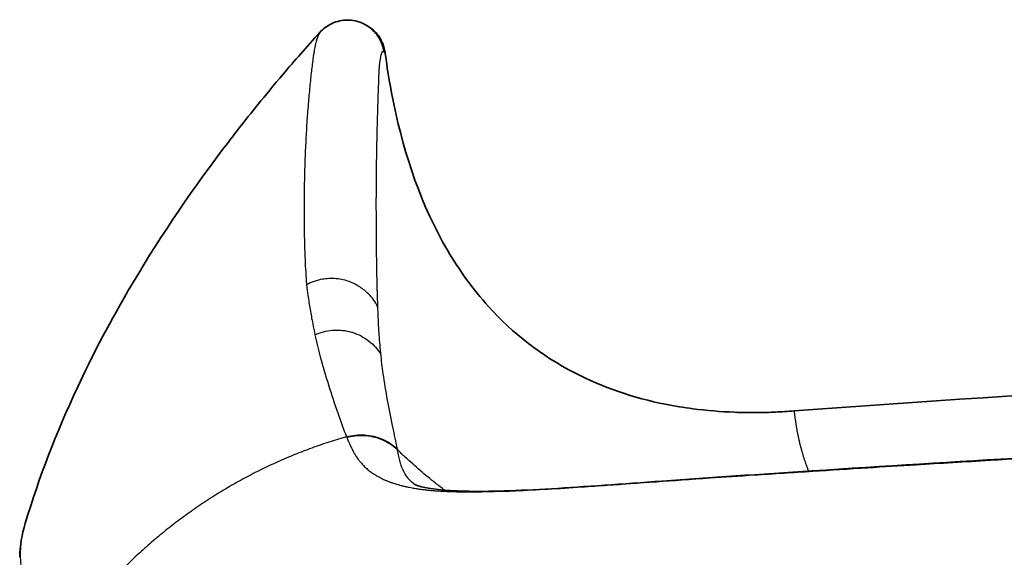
# Model space of a CAD drawing. Header units: millimetres. Extents: x 437 to 2596, y 423 to 1674.
# Tile 90 of 97: x 2303 to 2359, y 1643 to 1674. Entities that reach past the tile are written whole.
import ezdxf

# ---------------------------------------------------------------- set-up
doc = ezdxf.new("R2010")
doc.units = ezdxf.units.MM
doc.header["$LTSCALE"] = 5
doc.layers.add('0_CWD_4', color=7, linetype='Continuous', lineweight=25)
doc.layers.add('0_CWD_Line_035', color=7, linetype='Continuous', lineweight=35)

msp = doc.modelspace()

# ---------------------------------------------------------------- linework, layer by layer
at = {"layer": '0_CWD_4'}
for points, knots in [([(2320.313, 1672.832), (2320.306, 1672.824), (2320.279, 1672.79), (2320.237, 1672.716), (2320.173, 1672.571), (2320.106, 1672.377), (2320.019, 1672.025), (2319.953, 1671.611), (2319.888, 1671.122), (2319.839, 1670.724), (2319.791, 1670.297), (2319.744, 1669.845), (2319.699, 1669.371), (2319.655, 1668.872), (2319.614, 1668.355), (2319.562, 1667.637), (2319.517, 1666.889), (2319.479, 1666.106), (2319.455, 1665.505), (2319.435, 1664.893), (2319.416, 1664.051), (2319.402, 1662.545), (2319.419, 1660.953), (2319.479, 1659.531), (2319.514, 1658.937), (2319.54, 1658.573), (2319.55, 1658.452)], [0.0453333, 0.0453333, 0.0453333, 0.0453333, 0.052014, 0.0692523, 0.0864906, 0.1209673, 0.1554439, 0.2243972, 0.2588739, 0.2933505, 0.3278271, 0.3623038, 0.3967804, 0.4312571, 0.4657337, 0.5002104, 0.5691637, 0.6036403, 0.6381169, 0.6725936, 0.7070702, 0.7760235, 0.9139301, 0.9484067, 0.9828834, 0.9999842, 0.9999842, 0.9999842, 0.9999842]), ([(2323.618, 1657.201), (2323.615, 1657.277), (2323.612, 1657.353), (2323.609, 1657.428), (2323.607, 1657.479), (2323.605, 1657.53), (2323.603, 1657.58), (2323.597, 1657.72), (2323.593, 1657.858), (2323.588, 1657.996), (2323.585, 1658.086), (2323.583, 1658.176), (2323.58, 1658.266), (2323.577, 1658.365), (2323.575, 1658.463), (2323.573, 1658.562), (2323.57, 1658.691), (2323.567, 1658.819), (2323.564, 1658.947), (2323.563, 1659.005), (2323.562, 1659.064), (2323.561, 1659.121), (2323.557, 1659.307), (2323.554, 1659.492), (2323.552, 1659.677), (2323.549, 1659.861), (2323.547, 1660.044), (2323.545, 1660.227), (2323.543, 1660.409), (2323.541, 1660.591), (2323.539, 1660.772), (2323.538, 1660.953), (2323.536, 1661.132), (2323.535, 1661.311), (2323.534, 1661.405), (2323.533, 1661.5), (2323.533, 1661.593), (2323.532, 1661.677), (2323.532, 1661.761), (2323.531, 1661.844), (2323.53, 1662.021), (2323.53, 1662.197), (2323.529, 1662.372), (2323.528, 1662.538), (2323.528, 1662.703), (2323.528, 1662.867), (2323.528, 1662.876), (2323.528, 1662.886), (2323.528, 1662.895), (2323.528, 1663.068), (2323.528, 1663.241), (2323.528, 1663.412), (2323.529, 1663.439), (2323.529, 1663.465), (2323.529, 1663.492), (2323.529, 1663.619), (2323.529, 1663.746), (2323.53, 1663.871), (2323.53, 1663.949), (2323.531, 1664.026), (2323.531, 1664.103), (2323.532, 1664.178), (2323.532, 1664.252), (2323.533, 1664.326), (2323.534, 1664.453), (2323.535, 1664.579), (2323.536, 1664.705), (2323.536, 1664.728), (2323.536, 1664.751), (2323.537, 1664.774), (2323.538, 1664.922), (2323.54, 1665.07), (2323.542, 1665.216), (2323.542, 1665.242), (2323.543, 1665.269), (2323.543, 1665.295), (2323.545, 1665.415), (2323.546, 1665.533), (2323.548, 1665.65), (2323.55, 1665.793), (2323.553, 1665.935), (2323.555, 1666.075), (2323.557, 1666.195), (2323.56, 1666.315), (2323.562, 1666.433), (2323.562, 1666.453), (2323.563, 1666.474), (2323.563, 1666.494), (2323.566, 1666.632), (2323.569, 1666.769), (2323.572, 1666.904), (2323.572, 1666.929), (2323.573, 1666.954), (2323.574, 1666.979), (2323.576, 1667.088), (2323.579, 1667.196), (2323.581, 1667.303), (2323.583, 1667.371), (2323.585, 1667.44), (2323.587, 1667.507), (2323.588, 1667.569), (2323.59, 1667.631), (2323.591, 1667.692), (2323.594, 1667.802), (2323.597, 1667.91), (2323.6, 1668.017), (2323.601, 1668.035), (2323.601, 1668.052), (2323.602, 1668.07), (2323.606, 1668.194), (2323.609, 1668.316), (2323.613, 1668.435), (2323.613, 1668.458), (2323.614, 1668.481), (2323.615, 1668.504), (2323.618, 1668.6), (2323.621, 1668.695), (2323.624, 1668.789), (2323.626, 1668.849), (2323.628, 1668.909), (2323.63, 1668.969), (2323.631, 1669.022), (2323.633, 1669.075), (2323.635, 1669.128), (2323.638, 1669.223), (2323.641, 1669.317), (2323.644, 1669.409), (2323.645, 1669.424), (2323.645, 1669.439), (2323.646, 1669.454), (2323.65, 1669.559), (2323.653, 1669.662), (2323.657, 1669.763), (2323.657, 1669.782), (2323.658, 1669.801), (2323.659, 1669.82), (2323.662, 1669.9), (2323.664, 1669.978), (2323.667, 1670.054), (2323.669, 1670.101), (2323.671, 1670.148), (2323.672, 1670.193), (2323.672, 1670.195), (2323.672, 1670.198), (2323.672, 1670.2), (2323.674, 1670.243), (2323.676, 1670.285), (2323.677, 1670.327), (2323.679, 1670.37), (2323.681, 1670.413), (2323.683, 1670.456), (2323.685, 1670.498), (2323.687, 1670.539), (2323.689, 1670.58), (2323.691, 1670.621), (2323.693, 1670.661), (2323.695, 1670.7), (2323.698, 1670.74), (2323.7, 1670.778), (2323.703, 1670.817), (2323.704, 1670.832), (2323.705, 1670.846), (2323.706, 1670.861), (2323.708, 1670.879), (2323.709, 1670.897), (2323.711, 1670.915), (2323.711, 1670.92), (2323.712, 1670.924), (2323.712, 1670.929), (2323.715, 1670.966), (2323.719, 1671.003), (2323.722, 1671.038), (2323.726, 1671.074), (2323.73, 1671.109), (2323.735, 1671.144), (2323.735, 1671.146), (2323.735, 1671.148), (2323.735, 1671.149), (2323.739, 1671.182), (2323.744, 1671.214), (2323.749, 1671.246), (2323.754, 1671.28), (2323.759, 1671.313), (2323.765, 1671.346), (2323.769, 1671.369), (2323.773, 1671.392), (2323.778, 1671.415), (2323.78, 1671.424), (2323.782, 1671.434), (2323.784, 1671.443), (2323.79, 1671.475), (2323.797, 1671.506), (2323.805, 1671.537), (2323.805, 1671.538), (2323.806, 1671.539), (2323.806, 1671.54), (2323.813, 1671.57), (2323.821, 1671.598), (2323.829, 1671.624), (2323.832, 1671.633), (2323.835, 1671.642), (2323.839, 1671.651), (2323.844, 1671.668), (2323.85, 1671.683), (2323.857, 1671.697), (2323.863, 1671.71), (2323.869, 1671.721), (2323.876, 1671.731), (2323.879, 1671.736), (2323.883, 1671.741), (2323.887, 1671.745), (2323.89, 1671.748), (2323.893, 1671.75), (2323.896, 1671.752), (2323.902, 1671.756), (2323.909, 1671.758), (2323.917, 1671.756), (2323.918, 1671.756), (2323.92, 1671.755), (2323.922, 1671.755), (2323.922, 1671.754), (2323.923, 1671.754), (2323.924, 1671.754), (2323.934, 1671.749), (2323.946, 1671.736), (2323.957, 1671.716), (2323.959, 1671.712), (2323.961, 1671.709), (2323.963, 1671.705), (2323.965, 1671.702), (2323.966, 1671.699), (2323.967, 1671.696)], [0.0000075, 0.0000075, 0.0000075, 0.0000075, 0.0112058, 0.0112058, 0.0112058, 0.018749, 0.018749, 0.018749, 0.0395586, 0.0395586, 0.0395586, 0.053124, 0.053124, 0.053124, 0.068009, 0.068009, 0.068009, 0.087499, 0.087499, 0.087499, 0.096341, 0.096341, 0.096341, 0.1247011, 0.1247011, 0.1247011, 0.1531098, 0.1531098, 0.1531098, 0.1815423, 0.1815423, 0.1815423, 0.2099733, 0.2099733, 0.2099733, 0.224999, 0.224999, 0.224999, 0.2383891, 0.2383891, 0.2383891, 0.2668314, 0.2668314, 0.2668314, 0.293749, 0.293749, 0.293749, 0.2952613, 0.2952613, 0.2952613, 0.3236884, 0.3236884, 0.3236884, 0.328124, 0.328124, 0.328124, 0.3493787, 0.3493787, 0.3493787, 0.362499, 0.362499, 0.362499, 0.3751379, 0.3751379, 0.3751379, 0.396874, 0.396874, 0.396874, 0.4008395, 0.4008395, 0.4008395, 0.4265699, 0.4265699, 0.4265699, 0.431249, 0.431249, 0.431249, 0.4523087, 0.4523087, 0.4523087, 0.4780392, 0.4780392, 0.4780392, 0.499999, 0.499999, 0.499999, 0.503797, 0.503797, 0.503797, 0.5295362, 0.5295362, 0.5295362, 0.534374, 0.534374, 0.534374, 0.555278, 0.555278, 0.555278, 0.568749, 0.568749, 0.568749, 0.5810432, 0.5810432, 0.5810432, 0.603124, 0.603124, 0.603124, 0.6067967, 0.6067967, 0.6067967, 0.6325572, 0.6325572, 0.6325572, 0.637499, 0.637499, 0.637499, 0.6583398, 0.6583398, 0.6583398, 0.671874, 0.671874, 0.671874, 0.6840844, 0.6840844, 0.6840844, 0.706249, 0.706249, 0.706249, 0.709884, 0.709884, 0.709884, 0.7356531, 0.7356531, 0.7356531, 0.740624, 0.740624, 0.740624, 0.7614466, 0.7614466, 0.7614466, 0.7743105, 0.7743105, 0.7743105, 0.774999, 0.774999, 0.774999, 0.787179, 0.787179, 0.787179, 0.8000572, 0.8000572, 0.8000572, 0.8129424, 0.8129424, 0.8129424, 0.8258318, 0.8258318, 0.8258318, 0.8387224, 0.8387224, 0.8387224, 0.843749, 0.843749, 0.843749, 0.8499682, 0.8499682, 0.8499682, 0.8516163, 0.8516163, 0.8516163, 0.864526, 0.864526, 0.864526, 0.877443, 0.877443, 0.877443, 0.878124, 0.878124, 0.878124, 0.8903575, 0.8903575, 0.8903575, 0.9032738, 0.9032738, 0.9032738, 0.912499, 0.912499, 0.912499, 0.9162035, 0.9162035, 0.9162035, 0.9291861, 0.9291861, 0.9291861, 0.9296865, 0.9296865, 0.9296865, 0.9422832, 0.9422832, 0.9422832, 0.946874, 0.946874, 0.946874, 0.9555722, 0.9555722, 0.9555722, 0.9640615, 0.9640615, 0.9640615, 0.9691942, 0.9691942, 0.9691942, 0.9726553, 0.9726553, 0.9726553, 0.981249, 0.981249, 0.981249, 0.9831532, 0.9831532, 0.9831532, 0.983931, 0.983931, 0.983931, 0.9963464, 0.9963464, 0.9963464, 0.9984365, 0.9984365, 0.9984365, 0.9998678, 0.9998678, 0.9998678, 0.9998678]), ([(2323.965, 1671.715), (2323.969, 1671.735), (2323.973, 1671.763), (2323.977, 1671.778), (2323.981, 1671.794), (2323.986, 1671.798), (2323.992, 1671.793), (2323.997, 1671.788), (2324.003, 1671.775), (2324.009, 1671.756), (2324.021, 1671.717), (2324.034, 1671.657), (2324.047, 1671.562), (2324.048, 1671.554), (2324.049, 1671.546), (2324.05, 1671.538)], [0, 0, 0, 0, 0.0703519, 0.0703519, 0.0703519, 0.1403902, 0.1403902, 0.1403902, 0.2104286, 0.2104286, 0.2104286, 0.3505052, 0.3505052, 0.3505052, 0.3617645, 0.3617645, 0.3617645, 0.3617645]), ([(2323.618, 1657.201), (2323.476, 1657.472), (2323.285, 1657.728), (2323.074, 1657.939), (2323.021, 1657.991), (2322.967, 1658.041), (2322.912, 1658.088), (2322.746, 1658.231), (2322.567, 1658.354), (2322.364, 1658.462), (2322.203, 1658.548), (2322.026, 1658.623), (2321.84, 1658.681), (2321.712, 1658.72), (2321.58, 1658.751), (2321.448, 1658.772), (2321.175, 1658.817), (2320.897, 1658.824), (2320.624, 1658.792), (2320.571, 1658.786), (2320.519, 1658.779), (2320.467, 1658.77), (2320.143, 1658.715), (2319.828, 1658.604), (2319.55, 1658.452)], [0, 0, 0, 0, 0.2, 0.2, 0.2, 0.2498903, 0.2498903, 0.2498903, 0.4, 0.4, 0.4, 0.518451, 0.518451, 0.518451, 0.6, 0.6, 0.6, 0.7678474, 0.7678474, 0.7678474, 0.8, 0.8, 0.8, 0.999833, 0.999833, 0.999833, 0.999833]), ([(2319.549, 1658.452), (2319.574, 1658.251), (2319.635, 1657.783), (2319.749, 1657.051), (2319.885, 1656.296), (2319.986, 1655.812), (2320.032, 1655.6)], [0.0000591, 0.0000591, 0.0000591, 0.0000591, 0.217346, 0.5001895, 0.7830329, 0.9999951, 0.9999951, 0.9999951, 0.9999951]), ([(2323.784, 1654.52), (2323.782, 1654.542), (2323.78, 1654.565), (2323.777, 1654.587), (2323.758, 1654.777), (2323.741, 1654.965), (2323.725, 1655.152), (2323.725, 1655.157), (2323.724, 1655.162), (2323.724, 1655.167), (2323.708, 1655.359), (2323.694, 1655.551), (2323.682, 1655.741), (2323.678, 1655.8), (2323.675, 1655.858), (2323.671, 1655.916), (2323.663, 1656.047), (2323.657, 1656.177), (2323.65, 1656.306), (2323.645, 1656.426), (2323.64, 1656.545), (2323.635, 1656.664), (2323.633, 1656.731), (2323.63, 1656.798), (2323.628, 1656.865), (2323.624, 1656.977), (2323.621, 1657.089), (2323.618, 1657.201)], [0.0001012, 0.0001012, 0.0001012, 0.0001012, 0.0243938, 0.0243938, 0.0243938, 0.2310012, 0.2310012, 0.2310012, 0.2362694, 0.2362694, 0.2362694, 0.4481007, 0.4481007, 0.4481007, 0.5133147, 0.5133147, 0.5133147, 0.6598457, 0.6598457, 0.6598457, 0.7956281, 0.7956281, 0.7956281, 0.8718565, 0.8718565, 0.8718565, 0.9999504, 0.9999504, 0.9999504, 0.9999504]), ([(2320.032, 1655.6), (2320.335, 1655.741), (2320.674, 1655.834), (2321.018, 1655.864), (2321.043, 1655.866), (2321.068, 1655.868), (2321.093, 1655.87), (2321.436, 1655.891), (2321.783, 1655.852), (2322.104, 1655.759), (2322.13, 1655.752), (2322.155, 1655.744), (2322.181, 1655.736), (2322.513, 1655.63), (2322.816, 1655.47), (2323.082, 1655.269), (2323.09, 1655.263), (2323.098, 1655.257), (2323.105, 1655.251), (2323.377, 1655.042), (2323.608, 1654.788), (2323.784, 1654.52)], [0, 0, 0, 0, 0.233253, 0.233253, 0.233253, 0.25, 0.25, 0.25, 0.481575, 0.481575, 0.481575, 0.5, 0.5, 0.5, 0.742917, 0.742917, 0.742917, 0.75, 0.75, 0.75, 1, 1, 1, 1]), ([(2320.032, 1655.6), (2320.123, 1655.188), (2320.349, 1654.252), (2320.786, 1652.768), (2321.294, 1651.22), (2321.659, 1650.224), (2321.831, 1649.796)], [0, 0, 0, 0, 0.222938, 0.501279, 0.779619, 1, 1, 1, 1]), ([(2324.727, 1649.097), (2324.648, 1649.511), (2324.451, 1650.452), (2324.153, 1651.895), (2323.932, 1653.282), (2323.824, 1654.147), (2323.784, 1654.52)], [0.0000403, 0.0000403, 0.0000403, 0.0000403, 0.222085, 0.502577, 0.7830689, 1, 1, 1, 1]), ([(2348.171, 1647.84), (2348.163, 1647.861), (2348.132, 1647.941), (2348.079, 1648.08), (2348.015, 1648.259), (2347.954, 1648.438), (2347.896, 1648.617), (2347.84, 1648.794), (2347.788, 1648.973), (2347.739, 1649.151), (2347.693, 1649.329), (2347.649, 1649.507), (2347.609, 1649.685), (2347.571, 1649.863), (2347.537, 1650.041), (2347.51, 1650.19), (2347.49, 1650.305), (2347.476, 1650.39), (2347.463, 1650.471), (2347.451, 1650.551), (2347.439, 1650.627), (2347.428, 1650.7), (2347.418, 1650.77), (2347.408, 1650.838), (2347.399, 1650.901), (2347.391, 1650.96), (2347.383, 1651.015), (2347.377, 1651.066), (2347.371, 1651.112), (2347.366, 1651.153), (2347.361, 1651.189), (2347.357, 1651.219), (2347.354, 1651.243), (2347.352, 1651.26), (2347.351, 1651.27), (2347.35, 1651.273), (2347.349, 1651.273), (2347.349, 1651.273)], [0.3946789, 0.3946789, 0.3946789, 0.3946789, 0.3990564, 0.4116576, 0.4242588, 0.43686, 0.4494612, 0.4620624, 0.4746637, 0.4872649, 0.4998661, 0.5124673, 0.5250685, 0.5376697, 0.5502709, 0.5628721, 0.5691539, 0.5754356, 0.5817174, 0.5879991, 0.5942809, 0.6005626, 0.6068444, 0.6131261, 0.6194079, 0.6256896, 0.6319714, 0.6382531, 0.6445349, 0.6508166, 0.6570983, 0.6633801, 0.6696618, 0.6755432, 0.6814246, 0.6873059, 0.687915, 0.687915, 0.687915, 0.687915]), ([(2321.831, 1649.796), (2322.158, 1649.889), (2322.85, 1649.967), (2323.912, 1649.711), (2324.483, 1649.326), (2324.727, 1649.096)], [0.0000001, 0.0000001, 0.0000001, 0.0000001, 0.3333333, 0.6666667, 1, 1, 1, 1]), ([(2321.844, 1649.76), (2322.15, 1649.848), (2322.48, 1649.89), (2322.821, 1649.873), (2323.163, 1649.856), (2323.517, 1649.776), (2323.843, 1649.638), (2324.17, 1649.5), (2324.47, 1649.304), (2324.729, 1649.06)], [0, 0, 0, 0, 0.333333, 0.333333, 0.333333, 0.666667, 0.666667, 0.666667, 1, 1, 1, 1]), ([(2321.831, 1649.796), (2321.743, 1649.771), (2321.323, 1649.647), (2320.577, 1649.413), (2319.601, 1649.066), (2318.635, 1648.684), (2317.681, 1648.267), (2316.745, 1647.818), (2315.825, 1647.337), (2314.923, 1646.823), (2314.041, 1646.278), (2313.176, 1645.7), (2312.33, 1645.092), (2311.511, 1644.457), (2310.714, 1643.793), (2309.941, 1643.102), (2309.186, 1642.377), (2308.468, 1641.637), (2307.771, 1640.866), (2307.099, 1640.067), (2306.495, 1639.295), (2306.115, 1638.775), (2305.944, 1638.534)], [0, 0, 0, 0, 0.013665, 0.065988, 0.11831, 0.170633, 0.222956, 0.275279, 0.327601, 0.379924, 0.432247, 0.484569, 0.536892, 0.589215, 0.641538, 0.69386, 0.746183, 0.798506, 0.850828, 0.903151, 0.955474, 1, 1, 1, 1]), ([(2321.831, 1649.796), (2321.832, 1649.791), (2321.833, 1649.787), (2321.834, 1649.783), (2321.836, 1649.779), (2321.838, 1649.776), (2321.839, 1649.772), (2321.841, 1649.768), (2321.843, 1649.764), (2321.844, 1649.76)], [0.0000016, 0.0000016, 0.0000016, 0.0000016, 0.3333333, 0.3333333, 0.3333333, 0.6666667, 0.6666667, 0.6666667, 1, 1, 1, 1]), ([(2321.844, 1649.76), (2321.853, 1649.74), (2321.861, 1649.719), (2321.87, 1649.699), (2321.883, 1649.667), (2321.897, 1649.635), (2321.91, 1649.603), (2321.924, 1649.57), (2321.938, 1649.538), (2321.952, 1649.506), (2321.966, 1649.474), (2321.98, 1649.441), (2321.994, 1649.41), (2322.009, 1649.377), (2322.023, 1649.345), (2322.038, 1649.313), (2322.053, 1649.281), (2322.067, 1649.249), (2322.082, 1649.218), (2322.098, 1649.185), (2322.113, 1649.153), (2322.129, 1649.121), (2322.143, 1649.094), (2322.156, 1649.067), (2322.17, 1649.04), (2322.172, 1649.036), (2322.175, 1649.031), (2322.177, 1649.026), (2322.194, 1648.993), (2322.211, 1648.961), (2322.228, 1648.931), (2322.246, 1648.898), (2322.264, 1648.867), (2322.282, 1648.837), (2322.3, 1648.804), (2322.32, 1648.773), (2322.338, 1648.742), (2322.358, 1648.71), (2322.378, 1648.68), (2322.398, 1648.65), (2322.419, 1648.618), (2322.441, 1648.587), (2322.462, 1648.557), (2322.484, 1648.525), (2322.507, 1648.495), (2322.529, 1648.465), (2322.534, 1648.458), (2322.54, 1648.451), (2322.545, 1648.444), (2322.563, 1648.421), (2322.582, 1648.398), (2322.6, 1648.375), (2322.625, 1648.344), (2322.65, 1648.314), (2322.675, 1648.285), (2322.702, 1648.254), (2322.728, 1648.225), (2322.755, 1648.197), (2322.783, 1648.167), (2322.812, 1648.137), (2322.84, 1648.11), (2322.865, 1648.085), (2322.89, 1648.061), (2322.915, 1648.037), (2322.92, 1648.033), (2322.925, 1648.028), (2322.93, 1648.024), (2322.962, 1647.995), (2322.994, 1647.966), (2323.026, 1647.939), (2323.061, 1647.91), (2323.095, 1647.883), (2323.128, 1647.857), (2323.165, 1647.829), (2323.201, 1647.802), (2323.237, 1647.776), (2323.252, 1647.765), (2323.266, 1647.755), (2323.281, 1647.745), (2323.305, 1647.728), (2323.329, 1647.712), (2323.353, 1647.696), (2323.393, 1647.669), (2323.434, 1647.643), (2323.474, 1647.619), (2323.517, 1647.592), (2323.56, 1647.567), (2323.603, 1647.543), (2323.648, 1647.518), (2323.693, 1647.494), (2323.738, 1647.47), (2323.785, 1647.446), (2323.833, 1647.422), (2323.881, 1647.399), (2323.92, 1647.38), (2323.959, 1647.362), (2323.998, 1647.345), (2324.01, 1647.34), (2324.021, 1647.335), (2324.033, 1647.33), (2324.086, 1647.307), (2324.138, 1647.285), (2324.192, 1647.264), (2324.248, 1647.242), (2324.305, 1647.22), (2324.361, 1647.2), (2324.421, 1647.179), (2324.479, 1647.159), (2324.539, 1647.14), (2324.601, 1647.119), (2324.665, 1647.1), (2324.727, 1647.082), (2324.792, 1647.063), (2324.857, 1647.045), (2324.922, 1647.028), (2324.99, 1647.01), (2325.06, 1646.993), (2325.129, 1646.977), (2325.201, 1646.96), (2325.274, 1646.945), (2325.346, 1646.93), (2325.366, 1646.926), (2325.385, 1646.922), (2325.404, 1646.918), (2325.461, 1646.907), (2325.518, 1646.896), (2325.575, 1646.886), (2325.654, 1646.871), (2325.733, 1646.858), (2325.812, 1646.846), (2325.893, 1646.833), (2325.975, 1646.821), (2326.057, 1646.81), (2326.143, 1646.798), (2326.23, 1646.787), (2326.316, 1646.777), (2326.406, 1646.767), (2326.496, 1646.758), (2326.585, 1646.749), (2326.655, 1646.743), (2326.725, 1646.737), (2326.794, 1646.731), (2326.818, 1646.729), (2326.841, 1646.727), (2326.864, 1646.725), (2326.962, 1646.718), (2327.06, 1646.711), (2327.157, 1646.705), (2327.258, 1646.699), (2327.359, 1646.694), (2327.46, 1646.689), (2327.564, 1646.684), (2327.668, 1646.68), (2327.773, 1646.677), (2327.88, 1646.673), (2327.989, 1646.67), (2328.097, 1646.668), (2328.127, 1646.667), (2328.156, 1646.666), (2328.186, 1646.666)], [0, 0, 0, 0, 0.003823, 0.003823, 0.003823, 0.009928, 0.009928, 0.009928, 0.016118, 0.016118, 0.016118, 0.022422, 0.022422, 0.022422, 0.02887, 0.02887, 0.02887, 0.035501, 0.035501, 0.035501, 0.042364, 0.042364, 0.042364, 0.048418, 0.048418, 0.048418, 0.049523, 0.049523, 0.049523, 0.057063, 0.057063, 0.057063, 0.065034, 0.065034, 0.065034, 0.073477, 0.073477, 0.073477, 0.082428, 0.082428, 0.082428, 0.091923, 0.091923, 0.091923, 0.101981, 0.101981, 0.101981, 0.104393, 0.104393, 0.104393, 0.112628, 0.112628, 0.112628, 0.123939, 0.123939, 0.123939, 0.135987, 0.135987, 0.135987, 0.148841, 0.148841, 0.148841, 0.160369, 0.160369, 0.160369, 0.162565, 0.162565, 0.162565, 0.177223, 0.177223, 0.177223, 0.192895, 0.192895, 0.192895, 0.209646, 0.209646, 0.209646, 0.216344, 0.216344, 0.216344, 0.227477, 0.227477, 0.227477, 0.246333, 0.246333, 0.246333, 0.266296, 0.266296, 0.266296, 0.287461, 0.287461, 0.287461, 0.309916, 0.309916, 0.309916, 0.328295, 0.328295, 0.328295, 0.333722, 0.333722, 0.333722, 0.358861, 0.358861, 0.358861, 0.385407, 0.385407, 0.385407, 0.413479, 0.413479, 0.413479, 0.443192, 0.443192, 0.443192, 0.47464, 0.47464, 0.47464, 0.507877, 0.507877, 0.507877, 0.54289, 0.54289, 0.54289, 0.552197, 0.552197, 0.552197, 0.579543, 0.579543, 0.579543, 0.617734, 0.617734, 0.617734, 0.657543, 0.657543, 0.657543, 0.699043, 0.699043, 0.699043, 0.742297, 0.742297, 0.742297, 0.776098, 0.776098, 0.776098, 0.787348, 0.787348, 0.787348, 0.834347, 0.834347, 0.834347, 0.883238, 0.883238, 0.883238, 0.933776, 0.933776, 0.933776, 0.985591, 0.985591, 0.985591, 1, 1, 1, 1]), ([(2324.729, 1649.06), (2324.73, 1649.063), (2324.73, 1649.066), (2324.73, 1649.07), (2324.731, 1649.074), (2324.73, 1649.078), (2324.729, 1649.082), (2324.729, 1649.087), (2324.728, 1649.092), (2324.727, 1649.096)], [0.0022507, 0.0022507, 0.0022507, 0.0022507, 0.3333333, 0.3333333, 0.3333333, 0.6666667, 0.6666667, 0.6666667, 1, 1, 1, 1]), ([(2325.639, 1647.134), (2325.528, 1647.226), (2325.44, 1647.314), (2325.364, 1647.405), (2325.353, 1647.419), (2325.341, 1647.433), (2325.329, 1647.448), (2325.243, 1647.556), (2325.171, 1647.669), (2325.108, 1647.789), (2325.101, 1647.802), (2325.094, 1647.816), (2325.087, 1647.829), (2325.018, 1647.964), (2324.958, 1648.107), (2324.9, 1648.307), (2324.894, 1648.324), (2324.889, 1648.342), (2324.884, 1648.361), (2324.831, 1648.552), (2324.78, 1648.792), (2324.729, 1649.06)], [0.5156303, 0.5156303, 0.5156303, 0.5156303, 0.6100863, 0.6100863, 0.6100863, 0.625, 0.625, 0.625, 0.7373477, 0.7373477, 0.7373477, 0.75, 0.75, 0.75, 0.875, 0.875, 0.875, 0.8860957, 0.8860957, 0.8860957, 1, 1, 1, 1]), ([(2327.425, 1646.752), (2327.249, 1646.884), (2326.775, 1647.247), (2326.024, 1647.864), (2325.301, 1648.512), (2324.877, 1648.916), (2324.729, 1649.06)], [0.8774206, 0.8774206, 0.8774206, 0.8774206, 0.9002304, 0.9393709, 0.9785114, 0.9999987, 0.9999987, 0.9999987, 0.9999987]), ([(2328.186, 1646.666), (2329.044, 1646.649), (2329.987, 1646.664), (2330.997, 1646.702), (2331.153, 1646.708), (2331.31, 1646.714), (2331.469, 1646.721), (2332.658, 1646.772), (2333.934, 1646.85), (2335.238, 1646.937), (2335.719, 1646.969), (2336.204, 1647.003), (2336.707, 1647.038), (2337.566, 1647.099), (2338.476, 1647.164), (2339.504, 1647.237), (2340.429, 1647.304), (2341.449, 1647.376), (2342.532, 1647.45), (2343.356, 1647.507), (2344.216, 1647.564), (2345.098, 1647.622), (2346.168, 1647.692), (2347.271, 1647.763), (2348.4, 1647.835), (2349.421, 1647.9), (2350.464, 1647.966), (2351.526, 1648.032), (2352.432, 1648.089), (2353.353, 1648.146), (2354.289, 1648.204), (2355.663, 1648.288), (2357.072, 1648.374), (2358.524, 1648.461), (2360.966, 1648.608), (2363.531, 1648.758), (2366.162, 1648.906)], [0, 0, 0, 0, 0.123814, 0.123814, 0.123814, 0.142857, 0.142857, 0.142857, 0.285714, 0.285714, 0.285714, 0.338419, 0.338419, 0.338419, 0.428571, 0.428571, 0.428571, 0.509676, 0.509676, 0.509676, 0.571429, 0.571429, 0.571429, 0.646439, 0.646439, 0.646439, 0.714286, 0.714286, 0.714286, 0.772195, 0.772195, 0.772195, 0.857143, 0.857143, 0.857143, 1, 1, 1, 1]), ([(2305.944, 1638.534), (2305.828, 1638.638), (2305.653, 1638.788), (2305.424, 1638.977), (2305.208, 1639.171), (2304.957, 1639.418), (2304.588, 1639.813), (2304.189, 1640.311), (2303.809, 1640.917), (2303.526, 1641.531), (2303.338, 1642.151), (2303.245, 1642.782), (2303.246, 1643.619), (2303.361, 1644.318), (2303.5, 1644.804), (2303.516, 1644.861)], [0, 0, 0, 0, 0.03125, 0.046875, 0.0625, 0.09375, 0.125, 0.1875, 0.25, 0.3125, 0.375, 0.4375, 0.5, 0.625, 0.6413696, 0.6413696, 0.6413696, 0.6413696])]:
    msp.add_open_spline(points, degree=3, knots=knots, dxfattribs=at)
for points in [[(2319.523, 1666.969), (2319.523, 1666.969), (2319.523, 1666.969), (2319.523, 1666.969)], [(2323.54, 1660.647), (2323.54, 1660.648), (2323.54, 1660.648), (2323.54, 1660.648)], [(2324.085, 1649.557), (2324.085, 1649.557), (2324.085, 1649.557), (2324.085, 1649.557)], [(2324.093, 1649.518), (2324.093, 1649.517), (2324.094, 1649.517), (2324.094, 1649.516)], [(2348.179, 1647.819), (2348.179, 1647.819), (2348.179, 1647.82), (2348.178, 1647.821)], [(2328.186, 1646.666), (2328.312, 1646.687), (2328.44, 1646.696), (2328.569, 1646.693)]]:
    msp.add_open_spline(points, degree=3, dxfattribs=at)
at = {"layer": '0_CWD_Line_035'}
for points, knots in [([(2320.314, 1672.832), (2320.387, 1672.912), (2320.485, 1673.008), (2320.726, 1673.189), (2320.859, 1673.274), (2321.141, 1673.404), (2321.283, 1673.454), (2321.708, 1673.547), (2322.018, 1673.555), (2322.574, 1673.439), (2322.823, 1673.328), (2323.261, 1673.034), (2323.437, 1672.85), (2323.637, 1672.591), (2323.698, 1672.488), (2323.771, 1672.347), (2323.793, 1672.3), (2323.813, 1672.256)], [0, 0, 0, 0, 0.1061417, 0.1061417, 0.1916125, 0.1916125, 0.2606139, 0.2606139, 0.3777694, 0.3777694, 0.4836879, 0.4836879, 0.5970407, 0.5970407, 0.6882495, 0.6882495, 0.7377122, 0.7377122, 0.7377122, 0.7377122]), ([(2322.988, 1673.216), (2323.255, 1673.071), (2323.49, 1672.858), (2323.783, 1672.461), (2323.863, 1672.282), (2323.956, 1672.03), (2323.977, 1671.942), (2324.022, 1671.741), (2324.036, 1671.645), (2324.05, 1671.538)], [0.1714914, 0.1714914, 0.1714914, 0.1714914, 0.3066466, 0.3066466, 0.427817, 0.427817, 0.5475114, 0.5475114, 0.7440276, 0.7440276, 0.7440276, 0.7440276]), ([(2303.52, 1644.873), (2304.324, 1647.542), (2305.259, 1649.965), (2307.337, 1654.401), (2308.088, 1655.885), (2310.937, 1660.783), (2312.811, 1663.561), (2315.412, 1667.005), (2315.998, 1667.757), (2317.2, 1669.243), (2317.666, 1669.81), (2318.842, 1671.193), (2319.558, 1672.01), (2320.313, 1672.832)], [0, 0, 0, 0, 2.31683, 2.31683, 3.853098, 3.853098, 5.684143, 5.684143, 6.361139, 6.361139, 6.707365, 6.707365, 7.081516, 7.081516, 7.081516, 7.081516]), ([(2323.813, 1672.256), (2323.831, 1672.215), (2323.898, 1672.047), (2323.946, 1671.866), (2323.965, 1671.715)], [0.8792265, 0.8792265, 0.8792265, 0.8792265, 0.9090909, 1, 1, 1, 1]), ([(2324.05, 1671.537), (2324.179, 1670.578), (2324.341, 1669.623), (2325.14, 1665.803), (2326.099, 1662.956), (2328.249, 1659.286), (2329.031, 1658.2), (2331.302, 1655.693), (2332.977, 1654.398), (2336.426, 1652.605), (2338.206, 1652.008), (2340.522, 1651.545), (2341.046, 1651.46), (2342.359, 1651.29), (2343.164, 1651.227), (2344.414, 1651.174), (2344.879, 1651.166), (2345.639, 1651.175), (2345.946, 1651.184), (2346.623, 1651.22), (2346.99, 1651.247), (2347.349, 1651.273)], [0, 0, 0, 0, 0.290315, 0.290315, 1.171112, 1.171112, 1.570011, 1.570011, 2.18811, 2.18811, 2.741559, 2.741559, 2.901713, 2.901713, 3.142461, 3.142461, 3.297173, 3.297173, 3.396782, 3.396782, 3.505046, 3.505046, 3.505046, 3.505046]), ([(2347.349, 1651.273), (2376.064, 1653.373), (2404.886, 1654.585), (2438.543, 1654.941), (2443.39, 1654.967), (2448.237, 1654.967)], [0, 0, 0, 0, 8.643419, 8.643419, 10.097542, 10.097542, 10.097542, 10.097542]), ([(2328.569, 1646.693), (2329.893, 1646.663), (2331.6, 1646.726), (2335.412, 1646.948), (2337.567, 1647.11), (2342.532, 1647.466), (2345.439, 1647.664), (2352.411, 1648.113), (2356.541, 1648.369), (2362.49, 1648.721), (2364.324, 1648.826), (2366.158, 1648.929)], [0, 0, 0, 0, 0.746455, 0.746455, 1.491133, 1.491133, 2.390178, 2.390178, 3.629655, 3.629655, 4.181216, 4.181216, 4.181216, 4.181216]), ([(2325.639, 1647.134), (2325.66, 1647.117), (2325.687, 1647.063), (2326.548, 1646.834), (2327.375, 1646.72), (2328.569, 1646.693)], [0, 0, 0, 0, 0.615986, 0.615986, 1.276267, 1.276267, 1.276267, 1.276267])]:
    msp.add_open_spline(points, degree=3, knots=knots, dxfattribs=at)
for points in [[(2320.314, 1672.832), (2320.314, 1672.832), (2320.314, 1672.832), (2320.313, 1672.832)], [(2324.05, 1671.538), (2324.05, 1671.538), (2324.05, 1671.537), (2324.05, 1671.537)], [(2323.093, 1657.92), (2323.093, 1657.92), (2323.093, 1657.92), (2323.093, 1657.92)], [(2347.349, 1651.273), (2347.349, 1651.273), (2347.349, 1651.273), (2347.349, 1651.273)], [(2324.019, 1649.591), (2324.019, 1649.591), (2324.019, 1649.591), (2324.019, 1649.591)], [(2324.023, 1649.553), (2324.023, 1649.553), (2324.023, 1649.554), (2324.023, 1649.555)], [(2303.202, 1642.93), (2303.219, 1643.582), (2303.326, 1644.225), (2303.516, 1644.861)], [(2303.516, 1644.861), (2303.518, 1644.865), (2303.519, 1644.869), (2303.52, 1644.873)]]:
    msp.add_open_spline(points, degree=3, dxfattribs=at)

doc.saveas('drawing.dxf')
